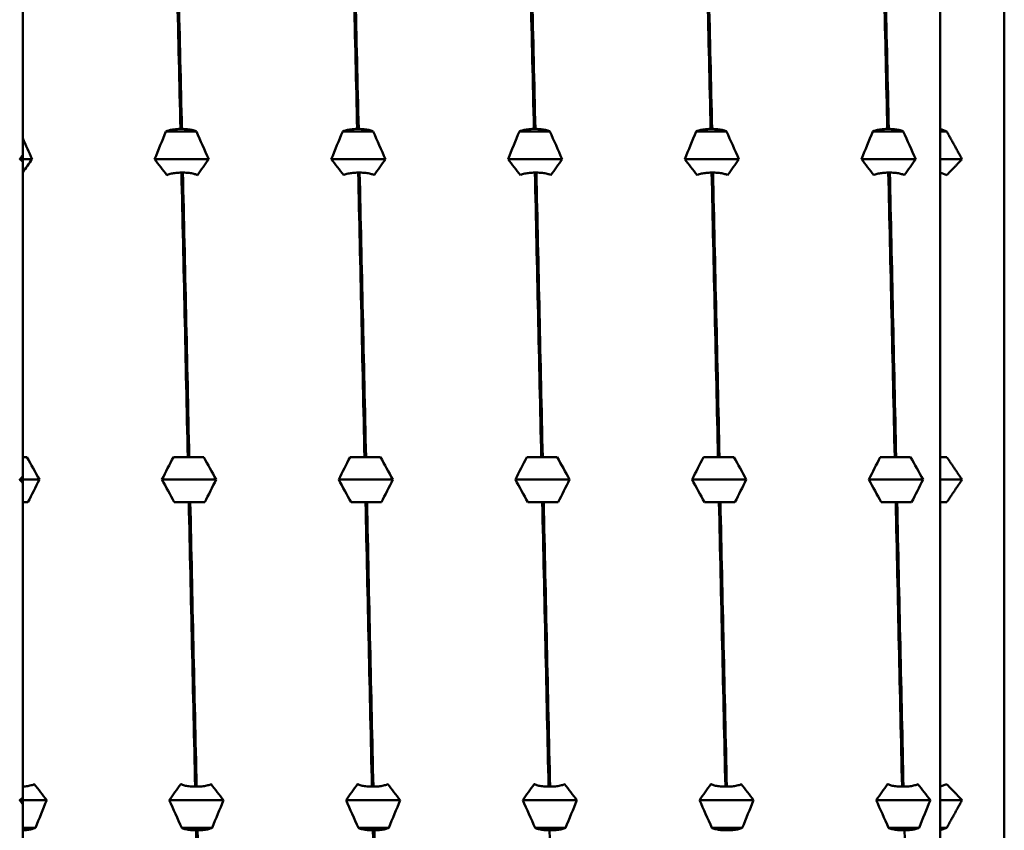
# Model space of a CAD drawing. Header units: millimetres. Extents: x 79 to 341, y 53 to 270.
# Tile 19 of 32: x 170 to 183, y 215 to 226. Entities that reach past the tile are written whole.
import ezdxf

# ---------------------------------------------------------------- set-up
doc = ezdxf.new("R2010")
doc.units = ezdxf.units.MM
doc.layers.add('Видимый контур (ГОСТ)', color=7, linetype='Continuous', lineweight=50)

msp = doc.modelspace()

# ---------------------------------------------------------------- linework, layer by layer
at = {"layer": 'Видимый контур (ГОСТ)'}
for p, q in [((182.918, 235.393), (182.918, 204.643)), ((170.08, 224.484), (170.08, 228.099)), ((182.08, 228.073), (182.08, 224.606)), ((172.143, 224.606), (172.162, 224.606)), ((174.454, 224.606), (174.474, 224.606)), ((176.766, 224.606), (176.785, 224.606)), ((179.077, 224.606), (179.096, 224.606)), ((181.388, 224.606), (181.408, 224.606)), ((182.08, 224.573), (182.08, 224.606)), ((182.08, 224.606), (182.165, 224.573)), ((170.08, 224.211), (170.08, 224.484)), ((171.954, 224.573), (171.959, 224.576)), ((172.351, 224.573), (171.954, 224.573)), ((172.346, 224.576), (172.351, 224.573)), ((174.265, 224.573), (174.27, 224.576)), ((174.663, 224.573), (174.265, 224.573)), ((174.657, 224.576), (174.663, 224.573)), ((176.576, 224.573), (176.582, 224.576)), ((176.974, 224.573), (176.576, 224.573)), ((176.969, 224.576), (176.974, 224.573)), ((178.888, 224.573), (178.893, 224.576)), ((179.285, 224.573), (178.888, 224.573)), ((179.28, 224.576), (179.285, 224.573)), ((181.199, 224.573), (181.204, 224.576)), ((181.597, 224.573), (181.199, 224.573)), ((181.592, 224.576), (181.597, 224.573)), ((182.165, 224.573), (182.08, 224.573)), ((182.08, 224.211), (182.08, 224.573)), ((170.08, 224.211), (170.041, 224.211)), ((170.08, 224.265), (170.08, 224.211)), ((170.08, 224.211), (170.08, 224.18)), ((170.08, 224.039), (170.08, 224.211)), ((170.202, 224.211), (170.08, 224.211)), ((172.513, 224.211), (171.805, 224.211)), ((174.824, 224.211), (174.116, 224.211)), ((177.136, 224.211), (176.428, 224.211)), ((179.447, 224.211), (178.739, 224.211)), ((181.759, 224.211), (181.05, 224.211)), ((182.08, 224.035), (182.08, 224.211)), ((182.365, 224.211), (182.08, 224.211)), ((170.08, 222.596), (170.08, 224.039)), ((171.972, 224.004), (171.967, 224.002)), ((172.175, 224.035), (172.156, 224.035)), ((172.364, 224.002), (172.359, 224.004)), ((174.283, 224.004), (174.278, 224.002)), ((174.487, 224.035), (174.467, 224.035)), ((174.676, 224.002), (174.671, 224.004)), ((176.595, 224.004), (176.59, 224.002)), ((176.798, 224.035), (176.779, 224.035)), ((176.987, 224.002), (176.982, 224.004)), ((178.906, 224.004), (178.901, 224.002)), ((179.109, 224.035), (179.09, 224.035)), ((179.299, 224.002), (179.293, 224.004)), ((181.218, 224.004), (181.212, 224.002)), ((181.421, 224.035), (181.401, 224.035)), ((181.61, 224.002), (181.605, 224.004)), ((182.165, 224.002), (182.08, 224.035)), ((182.08, 224.035), (182.08, 220.314)), ((170.08, 220.314), (170.08, 222.596)), ((170.08, 220.314), (170.131, 220.314)), ((170.08, 220.018), (170.08, 220.314)), ((170.131, 220.314), (170.136, 220.314)), ((172.05, 220.314), (172.055, 220.314)), ((172.055, 220.314), (172.239, 220.314)), ((172.239, 220.314), (172.258, 220.314)), ((172.258, 220.314), (172.442, 220.314)), ((172.442, 220.314), (172.447, 220.314)), ((174.361, 220.314), (174.366, 220.314)), ((174.366, 220.314), (174.55, 220.314)), ((174.55, 220.314), (174.57, 220.314)), ((174.57, 220.314), (174.754, 220.314)), ((174.754, 220.314), (174.759, 220.314)), ((176.673, 220.314), (176.678, 220.314)), ((176.678, 220.314), (176.862, 220.314)), ((176.862, 220.314), (176.881, 220.314)), ((176.881, 220.314), (177.065, 220.314)), ((177.065, 220.314), (177.07, 220.314)), ((178.984, 220.314), (178.989, 220.314)), ((178.989, 220.314), (179.173, 220.314)), ((179.173, 220.314), (179.193, 220.314)), ((179.193, 220.314), (179.376, 220.314)), ((179.376, 220.314), (179.382, 220.314)), ((181.295, 220.314), (181.301, 220.314)), ((181.301, 220.314), (181.485, 220.314)), ((181.485, 220.314), (181.504, 220.314)), ((181.504, 220.314), (181.688, 220.314)), ((181.688, 220.314), (181.693, 220.314)), ((182.08, 220.314), (182.165, 220.314)), ((182.08, 220.018), (182.08, 220.314)), ((170.08, 220.018), (170.041, 220.018)), ((170.08, 220.062), (170.08, 220.018)), ((170.08, 220.018), (170.08, 219.974)), ((170.298, 220.018), (170.08, 220.018)), ((170.08, 219.722), (170.08, 220.018)), ((172.609, 220.018), (171.901, 220.018)), ((174.921, 220.018), (174.213, 220.018)), ((177.232, 220.018), (176.524, 220.018)), ((179.544, 220.018), (178.835, 220.018)), ((181.855, 220.018), (181.147, 220.018)), ((182.08, 219.722), (182.08, 220.018)), ((182.365, 220.018), (182.08, 220.018)), ((170.144, 219.722), (170.08, 219.722)), ((170.08, 216.003), (170.08, 219.722)), ((170.149, 219.722), (170.144, 219.722)), ((172.068, 219.722), (172.063, 219.722)), ((172.252, 219.722), (172.068, 219.722)), ((172.272, 219.722), (172.252, 219.722)), ((172.455, 219.722), (172.272, 219.722)), ((172.461, 219.722), (172.455, 219.722)), ((174.38, 219.722), (174.374, 219.722)), ((174.564, 219.722), (174.38, 219.722)), ((174.583, 219.722), (174.564, 219.722)), ((174.767, 219.722), (174.583, 219.722)), ((174.772, 219.722), (174.767, 219.722)), ((176.691, 219.722), (176.686, 219.722)), ((176.875, 219.722), (176.691, 219.722)), ((176.894, 219.722), (176.875, 219.722)), ((177.078, 219.722), (176.894, 219.722)), ((177.083, 219.722), (177.078, 219.722)), ((179.002, 219.722), (178.997, 219.722)), ((179.186, 219.722), (179.002, 219.722)), ((179.206, 219.722), (179.186, 219.722)), ((179.39, 219.722), (179.206, 219.722)), ((179.395, 219.722), (179.39, 219.722)), ((181.314, 219.722), (181.309, 219.722)), ((181.498, 219.722), (181.314, 219.722)), ((181.517, 219.722), (181.498, 219.722)), ((181.701, 219.722), (181.517, 219.722)), ((181.706, 219.722), (181.701, 219.722)), ((182.165, 219.722), (182.08, 219.722)), ((182.08, 219.722), (182.08, 216.002)), ((170.08, 215.825), (170.08, 216.003)), ((170.227, 216.032), (170.232, 216.034)), ((172.146, 216.034), (172.151, 216.032)), ((172.335, 216.002), (172.355, 216.002)), ((172.539, 216.032), (172.544, 216.034)), ((174.458, 216.034), (174.463, 216.032)), ((174.647, 216.002), (174.666, 216.002)), ((174.85, 216.032), (174.855, 216.034)), ((176.769, 216.034), (176.774, 216.032)), ((176.958, 216.002), (176.978, 216.002)), ((177.161, 216.032), (177.167, 216.034)), ((179.08, 216.034), (179.086, 216.032)), ((179.27, 216.002), (179.289, 216.002)), ((179.473, 216.032), (179.478, 216.034)), ((181.392, 216.034), (181.397, 216.032)), ((181.581, 216.002), (181.6, 216.002)), ((181.784, 216.032), (181.789, 216.034)), ((182.08, 216.002), (182.165, 216.034)), ((182.08, 215.825), (182.08, 216.002)), ((170.08, 215.856), (170.08, 215.825)), ((170.08, 215.825), (170.041, 215.825)), ((170.08, 215.825), (170.08, 215.771)), ((170.394, 215.825), (170.08, 215.825)), ((170.08, 215.463), (170.08, 215.825)), ((172.706, 215.825), (171.997, 215.825)), ((175.017, 215.825), (174.309, 215.825)), ((177.329, 215.825), (176.62, 215.825)), ((179.64, 215.825), (178.932, 215.825)), ((181.951, 215.825), (181.243, 215.825)), ((182.08, 215.463), (182.08, 215.825)), ((182.365, 215.825), (182.08, 215.825)), ((170.246, 215.463), (170.08, 215.463)), ((170.08, 215.431), (170.08, 215.463)), ((170.246, 215.463), (170.24, 215.46)), ((172.165, 215.46), (172.159, 215.463)), ((172.557, 215.463), (172.159, 215.463)), ((172.557, 215.463), (172.552, 215.46)), ((174.868, 215.463), (174.471, 215.463)), ((174.476, 215.46), (174.471, 215.463)), ((174.868, 215.463), (174.863, 215.46)), ((177.18, 215.463), (176.782, 215.463)), ((176.787, 215.46), (176.782, 215.463)), ((177.18, 215.463), (177.175, 215.46)), ((179.491, 215.463), (179.094, 215.463)), ((179.099, 215.46), (179.094, 215.463)), ((179.491, 215.463), (179.486, 215.46)), ((181.803, 215.463), (181.405, 215.463)), ((181.41, 215.46), (181.405, 215.463)), ((181.803, 215.463), (181.797, 215.46)), ((182.08, 215.43), (182.08, 215.463)), ((182.165, 215.463), (182.08, 215.43)), ((182.165, 215.463), (182.08, 215.463)), ((170.08, 214.426), (170.08, 215.431)), ((172.368, 215.43), (172.348, 215.43)), ((174.679, 215.43), (174.66, 215.43)), ((176.991, 215.43), (176.971, 215.43)), ((179.302, 215.43), (179.283, 215.43)), ((181.613, 215.43), (181.594, 215.43)), ((182.08, 215.43), (182.08, 211.963))]:
    msp.add_line(p, q, dxfattribs=at)
for points in [[(172.059, 228.073), (172.087, 226.977), (172.115, 225.811), (172.143, 224.606)], [(172.162, 224.606), (172.134, 225.811), (172.107, 226.977), (172.079, 228.073)], [(174.371, 228.073), (174.399, 226.977), (174.426, 225.811), (174.454, 224.606)], [(174.474, 224.606), (174.446, 225.811), (174.418, 226.977), (174.39, 228.073)], [(176.682, 228.073), (176.71, 226.977), (176.738, 225.811), (176.766, 224.606)], [(176.785, 224.606), (176.757, 225.811), (176.729, 226.977), (176.702, 228.073)], [(178.994, 228.073), (179.021, 226.977), (179.049, 225.811), (179.077, 224.606)], [(179.096, 224.606), (179.069, 225.811), (179.041, 226.977), (179.013, 228.073)], [(181.305, 228.073), (181.333, 226.977), (181.361, 225.811), (181.388, 224.606)], [(181.408, 224.606), (181.38, 225.811), (181.352, 226.977), (181.325, 228.073)], [(170.08, 224.484), (170.121, 224.393), (170.161, 224.302), (170.202, 224.211)], [(171.805, 224.211), (171.854, 224.332), (171.904, 224.453), (171.954, 224.573)], [(172.351, 224.573), (172.405, 224.453), (172.459, 224.332), (172.513, 224.211)], [(174.116, 224.211), (174.165, 224.332), (174.215, 224.453), (174.265, 224.573)], [(174.663, 224.573), (174.717, 224.453), (174.771, 224.332), (174.824, 224.211)], [(176.428, 224.211), (176.477, 224.332), (176.526, 224.453), (176.576, 224.573)], [(176.974, 224.573), (177.028, 224.453), (177.082, 224.332), (177.136, 224.211)], [(178.739, 224.211), (178.788, 224.332), (178.838, 224.453), (178.888, 224.573)], [(179.285, 224.573), (179.34, 224.453), (179.394, 224.332), (179.447, 224.211)], [(181.05, 224.211), (181.1, 224.332), (181.149, 224.453), (181.199, 224.573)], [(181.597, 224.573), (181.651, 224.453), (181.705, 224.332), (181.759, 224.211)], [(170.202, 224.211), (170.161, 224.154), (170.121, 224.096), (170.08, 224.039)], [(171.967, 224.002), (171.912, 224.071), (171.858, 224.141), (171.805, 224.211)], [(172.513, 224.211), (172.464, 224.141), (172.414, 224.071), (172.364, 224.002)], [(174.278, 224.002), (174.224, 224.071), (174.17, 224.141), (174.116, 224.211)], [(174.824, 224.211), (174.775, 224.141), (174.726, 224.071), (174.676, 224.002)], [(176.59, 224.002), (176.535, 224.071), (176.481, 224.141), (176.428, 224.211)], [(177.136, 224.211), (177.087, 224.141), (177.037, 224.071), (176.987, 224.002)], [(178.901, 224.002), (178.847, 224.071), (178.793, 224.141), (178.739, 224.211)], [(179.447, 224.211), (179.398, 224.141), (179.349, 224.071), (179.299, 224.002)], [(181.212, 224.002), (181.158, 224.071), (181.104, 224.141), (181.05, 224.211)], [(181.759, 224.211), (181.71, 224.141), (181.66, 224.071), (181.61, 224.002)], [(172.156, 224.035), (172.184, 222.818), (172.211, 221.567), (172.239, 220.314)], [(172.258, 220.314), (172.231, 221.567), (172.203, 222.818), (172.175, 224.035)], [(174.467, 224.035), (174.495, 222.818), (174.523, 221.567), (174.55, 220.314)], [(174.57, 220.314), (174.542, 221.567), (174.514, 222.818), (174.487, 224.035)], [(176.779, 224.035), (176.806, 222.818), (176.834, 221.567), (176.862, 220.314)], [(176.881, 220.314), (176.853, 221.567), (176.826, 222.818), (176.798, 224.035)], [(179.09, 224.035), (179.118, 222.818), (179.145, 221.567), (179.173, 220.314)], [(179.193, 220.314), (179.165, 221.567), (179.137, 222.818), (179.109, 224.035)], [(181.401, 224.035), (181.429, 222.818), (181.457, 221.567), (181.485, 220.314)], [(181.504, 220.314), (181.476, 221.567), (181.449, 222.818), (181.421, 224.035)], [(170.136, 220.314), (170.19, 220.215), (170.244, 220.117), (170.298, 220.018)], [(171.901, 220.018), (171.95, 220.117), (172, 220.215), (172.05, 220.314)], [(172.447, 220.314), (172.502, 220.215), (172.556, 220.117), (172.609, 220.018)], [(174.213, 220.018), (174.262, 220.117), (174.311, 220.215), (174.361, 220.314)], [(174.759, 220.314), (174.813, 220.215), (174.867, 220.117), (174.921, 220.018)], [(176.524, 220.018), (176.573, 220.117), (176.623, 220.215), (176.673, 220.314)], [(177.07, 220.314), (177.125, 220.215), (177.179, 220.117), (177.232, 220.018)], [(178.835, 220.018), (178.884, 220.117), (178.934, 220.215), (178.984, 220.314)], [(179.382, 220.314), (179.436, 220.215), (179.49, 220.117), (179.544, 220.018)], [(181.147, 220.018), (181.196, 220.117), (181.245, 220.215), (181.295, 220.314)], [(181.693, 220.314), (181.747, 220.215), (181.801, 220.117), (181.855, 220.018)], [(170.298, 220.018), (170.249, 219.919), (170.199, 219.821), (170.149, 219.722)], [(172.063, 219.722), (172.009, 219.821), (171.955, 219.919), (171.901, 220.018)], [(172.609, 220.018), (172.56, 219.919), (172.511, 219.821), (172.461, 219.722)], [(174.374, 219.722), (174.32, 219.821), (174.266, 219.919), (174.213, 220.018)], [(174.921, 220.018), (174.872, 219.919), (174.822, 219.821), (174.772, 219.722)], [(176.686, 219.722), (176.632, 219.821), (176.578, 219.919), (176.524, 220.018)], [(177.232, 220.018), (177.183, 219.919), (177.133, 219.821), (177.083, 219.722)], [(178.997, 219.722), (178.943, 219.821), (178.889, 219.919), (178.835, 220.018)], [(179.544, 220.018), (179.494, 219.919), (179.445, 219.821), (179.395, 219.722)], [(181.309, 219.722), (181.254, 219.821), (181.2, 219.919), (181.147, 220.018)], [(181.855, 220.018), (181.806, 219.919), (181.756, 219.821), (181.706, 219.722)], [(172.252, 219.722), (172.28, 218.469), (172.308, 217.218), (172.335, 216.002)], [(172.355, 216.002), (172.327, 217.218), (172.299, 218.469), (172.272, 219.722)], [(174.564, 219.722), (174.591, 218.469), (174.619, 217.218), (174.647, 216.002)], [(174.666, 216.002), (174.638, 217.218), (174.611, 218.469), (174.583, 219.722)], [(176.875, 219.722), (176.903, 218.469), (176.93, 217.218), (176.958, 216.002)], [(176.978, 216.002), (176.95, 217.218), (176.922, 218.469), (176.894, 219.722)], [(179.186, 219.722), (179.214, 218.469), (179.242, 217.218), (179.27, 216.002)], [(179.289, 216.002), (179.261, 217.218), (179.233, 218.469), (179.206, 219.722)], [(181.498, 219.722), (181.525, 218.469), (181.553, 217.218), (181.581, 216.002)], [(181.6, 216.002), (181.573, 217.218), (181.545, 218.469), (181.517, 219.722)], [(170.232, 216.034), (170.287, 215.965), (170.341, 215.895), (170.394, 215.825)], [(171.997, 215.825), (172.047, 215.895), (172.096, 215.965), (172.146, 216.034)], [(172.544, 216.034), (172.598, 215.965), (172.652, 215.895), (172.706, 215.825)], [(174.309, 215.825), (174.358, 215.895), (174.408, 215.965), (174.458, 216.034)], [(174.855, 216.034), (174.909, 215.965), (174.963, 215.895), (175.017, 215.825)], [(176.62, 215.825), (176.669, 215.895), (176.719, 215.965), (176.769, 216.034)], [(177.167, 216.034), (177.221, 215.965), (177.275, 215.895), (177.329, 215.825)], [(178.932, 215.825), (178.981, 215.895), (179.03, 215.965), (179.08, 216.034)], [(179.478, 216.034), (179.532, 215.965), (179.586, 215.895), (179.64, 215.825)], [(181.243, 215.825), (181.292, 215.895), (181.342, 215.965), (181.392, 216.034)], [(181.789, 216.034), (181.844, 215.965), (181.898, 215.895), (181.951, 215.825)], [(170.394, 215.825), (170.345, 215.704), (170.296, 215.584), (170.246, 215.463)], [(172.159, 215.463), (172.105, 215.584), (172.051, 215.704), (171.997, 215.825)], [(172.706, 215.825), (172.657, 215.704), (172.607, 215.584), (172.557, 215.463)], [(174.471, 215.463), (174.416, 215.584), (174.362, 215.704), (174.309, 215.825)], [(175.017, 215.825), (174.968, 215.704), (174.918, 215.584), (174.868, 215.463)], [(176.782, 215.463), (176.728, 215.584), (176.674, 215.704), (176.62, 215.825)], [(177.329, 215.825), (177.279, 215.704), (177.23, 215.584), (177.18, 215.463)], [(179.094, 215.463), (179.039, 215.584), (178.985, 215.704), (178.932, 215.825)], [(179.64, 215.825), (179.591, 215.704), (179.541, 215.584), (179.491, 215.463)], [(181.405, 215.463), (181.351, 215.584), (181.297, 215.704), (181.243, 215.825)], [(181.951, 215.825), (181.902, 215.704), (181.853, 215.584), (181.803, 215.463)], [(172.348, 215.43), (172.376, 214.225), (172.404, 213.06), (172.432, 211.963)], [(172.451, 211.963), (172.423, 213.06), (172.396, 214.225), (172.368, 215.43)], [(174.66, 215.43), (174.688, 214.225), (174.715, 213.06), (174.743, 211.963)], [(174.762, 211.963), (174.735, 213.06), (174.707, 214.225), (174.679, 215.43)], [(176.971, 215.43), (176.999, 214.225), (177.027, 213.06), (177.054, 211.963)], [(181.697, 211.963), (181.669, 213.06), (181.641, 214.225), (181.613, 215.43)]]:
    msp.add_open_spline(points, degree=3, dxfattribs=at)
for points, knots in [([(171.959, 224.576), (171.97, 224.581), (171.984, 224.586), (172.019, 224.595), (172.039, 224.598), (172.087, 224.604), (172.114, 224.606), (172.143, 224.606)], [-0.02287204, -0.02287204, -0.02287204, -0.02287204, -0.01567294, -0.01567294, -0.00847425, -0.00847425, 0, 0, 0, 0]), ([(172.162, 224.606), (172.186, 224.606), (172.21, 224.604), (172.254, 224.6), (172.275, 224.597), (172.315, 224.588), (172.333, 224.582), (172.346, 224.576)], [-0.02286575, -0.02286575, -0.02286575, -0.02286575, -0.01566856, -0.01566856, -0.00847177, -0.00847177, 0, 0, 0, 0]), ([(174.27, 224.576), (174.281, 224.581), (174.296, 224.586), (174.331, 224.595), (174.351, 224.598), (174.398, 224.604), (174.426, 224.606), (174.454, 224.606)], [-0.02287204, -0.02287204, -0.02287204, -0.02287204, -0.01567294, -0.01567294, -0.00847425, -0.00847425, 0, 0, 0, 0]), ([(174.474, 224.606), (174.497, 224.606), (174.521, 224.604), (174.566, 224.6), (174.587, 224.597), (174.627, 224.588), (174.644, 224.582), (174.657, 224.576)], [-0.02286575, -0.02286575, -0.02286575, -0.02286575, -0.01566856, -0.01566856, -0.00847177, -0.00847177, 0, 0, 0, 0]), ([(176.582, 224.576), (176.593, 224.581), (176.607, 224.586), (176.642, 224.595), (176.662, 224.598), (176.71, 224.604), (176.737, 224.606), (176.766, 224.606)], [-0.02287204, -0.02287204, -0.02287204, -0.02287204, -0.01567294, -0.01567294, -0.00847425, -0.00847425, 0, 0, 0, 0]), ([(176.785, 224.606), (176.809, 224.606), (176.833, 224.604), (176.877, 224.6), (176.898, 224.597), (176.938, 224.588), (176.956, 224.582), (176.969, 224.576)], [-0.02286575, -0.02286575, -0.02286575, -0.02286575, -0.01566856, -0.01566856, -0.00847177, -0.00847177, 0, 0, 0, 0]), ([(178.893, 224.576), (178.904, 224.581), (178.919, 224.586), (178.953, 224.595), (178.973, 224.598), (179.021, 224.604), (179.049, 224.606), (179.077, 224.606)], [-0.02287204, -0.02287204, -0.02287204, -0.02287204, -0.01567294, -0.01567294, -0.00847425, -0.00847425, 0, 0, 0, 0]), ([(179.096, 224.606), (179.12, 224.606), (179.144, 224.604), (179.189, 224.6), (179.209, 224.597), (179.249, 224.588), (179.267, 224.582), (179.28, 224.576)], [-0.02286575, -0.02286575, -0.02286575, -0.02286575, -0.01566856, -0.01566856, -0.00847177, -0.00847177, 0, 0, 0, 0]), ([(181.204, 224.576), (181.215, 224.581), (181.23, 224.586), (181.265, 224.595), (181.285, 224.598), (181.332, 224.604), (181.36, 224.606), (181.388, 224.606)], [-0.02287204, -0.02287204, -0.02287204, -0.02287204, -0.01567294, -0.01567294, -0.00847425, -0.00847425, 0, 0, 0, 0]), ([(181.408, 224.606), (181.432, 224.606), (181.455, 224.604), (181.5, 224.6), (181.521, 224.597), (181.561, 224.588), (181.579, 224.582), (181.592, 224.576)], [-0.02286575, -0.02286575, -0.02286575, -0.02286575, -0.01566856, -0.01566856, -0.00847177, -0.00847177, 0, 0, 0, 0]), ([(172.156, 224.035), (172.132, 224.034), (172.108, 224.033), (172.063, 224.029), (172.043, 224.025), (172.003, 224.017), (171.985, 224.011), (171.972, 224.004)], [-0.02286575, -0.02286575, -0.02286575, -0.02286575, -0.01566856, -0.01566856, -0.00847177, -0.00847177, 0, 0, 0, 0]), ([(172.359, 224.004), (172.348, 224.01), (172.334, 224.015), (172.299, 224.024), (172.279, 224.027), (172.231, 224.033), (172.203, 224.034), (172.175, 224.035)], [-0.02287204, -0.02287204, -0.02287204, -0.02287204, -0.01567294, -0.01567294, -0.00847425, -0.00847425, 0, 0, 0, 0]), ([(174.467, 224.035), (174.443, 224.034), (174.42, 224.033), (174.375, 224.029), (174.354, 224.025), (174.314, 224.017), (174.296, 224.011), (174.283, 224.004)], [-0.02286575, -0.02286575, -0.02286575, -0.02286575, -0.01566856, -0.01566856, -0.00847177, -0.00847177, 0, 0, 0, 0]), ([(174.671, 224.004), (174.659, 224.01), (174.645, 224.015), (174.61, 224.024), (174.59, 224.027), (174.543, 224.033), (174.515, 224.034), (174.487, 224.035)], [-0.02287204, -0.02287204, -0.02287204, -0.02287204, -0.01567294, -0.01567294, -0.00847425, -0.00847425, 0, 0, 0, 0]), ([(176.779, 224.035), (176.755, 224.034), (176.731, 224.033), (176.686, 224.029), (176.665, 224.025), (176.626, 224.017), (176.608, 224.011), (176.595, 224.004)], [-0.02286575, -0.02286575, -0.02286575, -0.02286575, -0.01566856, -0.01566856, -0.00847177, -0.00847177, 0, 0, 0, 0]), ([(176.982, 224.004), (176.971, 224.01), (176.956, 224.015), (176.922, 224.024), (176.901, 224.027), (176.854, 224.033), (176.826, 224.034), (176.798, 224.035)], [-0.02287204, -0.02287204, -0.02287204, -0.02287204, -0.01567294, -0.01567294, -0.00847425, -0.00847425, 0, 0, 0, 0]), ([(179.09, 224.035), (179.066, 224.034), (179.042, 224.033), (178.998, 224.029), (178.977, 224.025), (178.937, 224.017), (178.919, 224.011), (178.906, 224.004)], [-0.02286575, -0.02286575, -0.02286575, -0.02286575, -0.01566856, -0.01566856, -0.00847177, -0.00847177, 0, 0, 0, 0]), ([(179.293, 224.004), (179.282, 224.01), (179.268, 224.015), (179.233, 224.024), (179.213, 224.027), (179.165, 224.033), (179.138, 224.034), (179.109, 224.035)], [-0.02287204, -0.02287204, -0.02287204, -0.02287204, -0.01567294, -0.01567294, -0.00847425, -0.00847425, 0, 0, 0, 0]), ([(181.401, 224.035), (181.377, 224.034), (181.354, 224.033), (181.309, 224.029), (181.288, 224.025), (181.248, 224.017), (181.231, 224.011), (181.218, 224.004)], [-0.02286575, -0.02286575, -0.02286575, -0.02286575, -0.01566856, -0.01566856, -0.00847177, -0.00847177, 0, 0, 0, 0]), ([(181.605, 224.004), (181.594, 224.01), (181.579, 224.015), (181.544, 224.024), (181.524, 224.027), (181.477, 224.033), (181.449, 224.034), (181.421, 224.035)], [-0.02287204, -0.02287204, -0.02287204, -0.02287204, -0.01567294, -0.01567294, -0.00847425, -0.00847425, 0, 0, 0, 0]), ([(170.08, 216.003), (170.091, 216.003), (170.102, 216.004), (170.136, 216.008), (170.156, 216.011), (170.196, 216.02), (170.214, 216.025), (170.227, 216.032)], [-0.01918173, -0.01918173, -0.01918173, -0.01918173, -0.01566856, -0.01566856, -0.00847177, -0.00847177, 0, 0, 0, 0]), ([(172.151, 216.032), (172.162, 216.026), (172.177, 216.021), (172.212, 216.013), (172.232, 216.009), (172.279, 216.004), (172.307, 216.002), (172.335, 216.002)], [-0.02287204, -0.02287204, -0.02287204, -0.02287204, -0.01567294, -0.01567294, -0.00847425, -0.00847425, 0, 0, 0, 0]), ([(172.355, 216.002), (172.379, 216.002), (172.402, 216.003), (172.447, 216.008), (172.468, 216.011), (172.508, 216.02), (172.526, 216.025), (172.539, 216.032)], [-0.02286575, -0.02286575, -0.02286575, -0.02286575, -0.01566856, -0.01566856, -0.00847177, -0.00847177, 0, 0, 0, 0]), ([(174.463, 216.032), (174.474, 216.026), (174.488, 216.021), (174.523, 216.013), (174.543, 216.009), (174.591, 216.004), (174.618, 216.002), (174.647, 216.002)], [-0.02287204, -0.02287204, -0.02287204, -0.02287204, -0.01567294, -0.01567294, -0.00847425, -0.00847425, 0, 0, 0, 0]), ([(174.666, 216.002), (174.69, 216.002), (174.714, 216.003), (174.758, 216.008), (174.779, 216.011), (174.819, 216.02), (174.837, 216.025), (174.85, 216.032)], [-0.02286575, -0.02286575, -0.02286575, -0.02286575, -0.01566856, -0.01566856, -0.00847177, -0.00847177, 0, 0, 0, 0]), ([(176.774, 216.032), (176.785, 216.026), (176.8, 216.021), (176.835, 216.013), (176.855, 216.009), (176.902, 216.004), (176.93, 216.002), (176.958, 216.002)], [-0.02287204, -0.02287204, -0.02287204, -0.02287204, -0.01567294, -0.01567294, -0.00847425, -0.00847425, 0, 0, 0, 0]), ([(176.978, 216.002), (177.002, 216.002), (177.025, 216.003), (177.07, 216.008), (177.091, 216.011), (177.131, 216.02), (177.148, 216.025), (177.161, 216.032)], [-0.02286575, -0.02286575, -0.02286575, -0.02286575, -0.01566856, -0.01566856, -0.00847177, -0.00847177, 0, 0, 0, 0]), ([(179.086, 216.032), (179.097, 216.026), (179.111, 216.021), (179.146, 216.013), (179.166, 216.009), (179.214, 216.004), (179.241, 216.002), (179.27, 216.002)], [-0.02287204, -0.02287204, -0.02287204, -0.02287204, -0.01567294, -0.01567294, -0.00847425, -0.00847425, 0, 0, 0, 0]), ([(179.289, 216.002), (179.313, 216.002), (179.337, 216.003), (179.381, 216.008), (179.402, 216.011), (179.442, 216.02), (179.46, 216.025), (179.473, 216.032)], [-0.02286575, -0.02286575, -0.02286575, -0.02286575, -0.01566856, -0.01566856, -0.00847177, -0.00847177, 0, 0, 0, 0]), ([(181.397, 216.032), (181.408, 216.026), (181.423, 216.021), (181.457, 216.013), (181.477, 216.009), (181.525, 216.004), (181.553, 216.002), (181.581, 216.002)], [-0.02287204, -0.02287204, -0.02287204, -0.02287204, -0.01567294, -0.01567294, -0.00847425, -0.00847425, 0, 0, 0, 0]), ([(181.6, 216.002), (181.624, 216.002), (181.648, 216.003), (181.693, 216.008), (181.713, 216.011), (181.753, 216.02), (181.771, 216.025), (181.784, 216.032)], [-0.02286575, -0.02286575, -0.02286575, -0.02286575, -0.01566856, -0.01566856, -0.00847177, -0.00847177, 0, 0, 0, 0]), ([(170.24, 215.46), (170.229, 215.455), (170.215, 215.45), (170.18, 215.441), (170.16, 215.438), (170.12, 215.433), (170.1, 215.432), (170.08, 215.431)], [-0.02287204, -0.02287204, -0.02287204, -0.02287204, -0.01567294, -0.01567294, -0.00847425, -0.00847425, -0.00235043, -0.00235043, -0.00235043, -0.00235043]), ([(172.348, 215.43), (172.324, 215.431), (172.301, 215.432), (172.256, 215.436), (172.235, 215.439), (172.195, 215.448), (172.178, 215.454), (172.165, 215.46)], [-0.02286575, -0.02286575, -0.02286575, -0.02286575, -0.01566856, -0.01566856, -0.00847177, -0.00847177, 0, 0, 0, 0]), ([(172.552, 215.46), (172.541, 215.455), (172.526, 215.45), (172.491, 215.441), (172.471, 215.438), (172.424, 215.432), (172.396, 215.431), (172.368, 215.43)], [-0.02287204, -0.02287204, -0.02287204, -0.02287204, -0.01567294, -0.01567294, -0.00847425, -0.00847425, 0, 0, 0, 0]), ([(174.66, 215.43), (174.636, 215.431), (174.612, 215.432), (174.567, 215.436), (174.547, 215.439), (174.507, 215.448), (174.489, 215.454), (174.476, 215.46)], [-0.02286575, -0.02286575, -0.02286575, -0.02286575, -0.01566856, -0.01566856, -0.00847177, -0.00847177, 0, 0, 0, 0]), ([(174.863, 215.46), (174.852, 215.455), (174.838, 215.45), (174.803, 215.441), (174.783, 215.438), (174.735, 215.432), (174.707, 215.431), (174.679, 215.43)], [-0.02287204, -0.02287204, -0.02287204, -0.02287204, -0.01567294, -0.01567294, -0.00847425, -0.00847425, 0, 0, 0, 0]), ([(176.971, 215.43), (176.947, 215.431), (176.924, 215.432), (176.879, 215.436), (176.858, 215.439), (176.818, 215.448), (176.8, 215.454), (176.787, 215.46)], [-0.02286575, -0.02286575, -0.02286575, -0.02286575, -0.01566856, -0.01566856, -0.00847177, -0.00847177, 0, 0, 0, 0]), ([(177.175, 215.46), (177.163, 215.455), (177.149, 215.45), (177.114, 215.441), (177.094, 215.438), (177.047, 215.432), (177.019, 215.431), (176.991, 215.43)], [-0.02287204, -0.02287204, -0.02287204, -0.02287204, -0.01567294, -0.01567294, -0.00847425, -0.00847425, 0, 0, 0, 0]), ([(179.283, 215.43), (179.259, 215.431), (179.235, 215.432), (179.19, 215.436), (179.17, 215.439), (179.13, 215.448), (179.112, 215.454), (179.099, 215.46)], [-0.02286575, -0.02286575, -0.02286575, -0.02286575, -0.01566856, -0.01566856, -0.00847177, -0.00847177, 0, 0, 0, 0]), ([(179.486, 215.46), (179.475, 215.455), (179.46, 215.45), (179.426, 215.441), (179.406, 215.438), (179.358, 215.432), (179.33, 215.431), (179.302, 215.43)], [-0.02287204, -0.02287204, -0.02287204, -0.02287204, -0.01567294, -0.01567294, -0.00847425, -0.00847425, 0, 0, 0, 0]), ([(181.594, 215.43), (181.57, 215.431), (181.546, 215.432), (181.502, 215.436), (181.481, 215.439), (181.441, 215.448), (181.423, 215.454), (181.41, 215.46)], [-0.02286575, -0.02286575, -0.02286575, -0.02286575, -0.01566856, -0.01566856, -0.00847177, -0.00847177, 0, 0, 0, 0]), ([(181.797, 215.46), (181.786, 215.455), (181.772, 215.45), (181.737, 215.441), (181.717, 215.438), (181.669, 215.432), (181.642, 215.431), (181.613, 215.43)], [-0.02287204, -0.02287204, -0.02287204, -0.02287204, -0.01567294, -0.01567294, -0.00847425, -0.00847425, 0, 0, 0, 0])]:
    msp.add_open_spline(points, degree=3, knots=knots, dxfattribs=at)
for points, weights in [([(182.165, 224.573), (182.267, 224.39), (182.365, 224.211)], [1.00026890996, 1.00056011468, 1.0006876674]), ([(170.041, 224.211), (170.06, 224.238), (170.08, 224.265)], [1.00006146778, 1.00003258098, 1]), ([(170.08, 224.18), (170.06, 224.195), (170.041, 224.211)], [1, 1.00003258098, 1.00006146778]), ([(182.365, 224.211), (182.267, 224.107), (182.165, 224.002)], [1.0006876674, 1.00056011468, 1.00026890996]), ([(182.165, 220.314), (182.267, 220.165), (182.365, 220.018)], [1.00026890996, 1.00056011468, 1.0006876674]), ([(170.041, 220.018), (170.06, 220.04), (170.08, 220.062)], [1.00006146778, 1.00003258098, 1]), ([(170.08, 219.974), (170.06, 219.996), (170.041, 220.018)], [1, 1.00003258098, 1.00006146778]), ([(182.365, 220.018), (182.267, 219.872), (182.165, 219.722)], [1.0006876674, 1.00056011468, 1.00026890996]), ([(182.165, 216.034), (182.267, 215.929), (182.365, 215.825)], [1.00026890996, 1.00056011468, 1.0006876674]), ([(170.041, 215.825), (170.06, 215.841), (170.08, 215.856)], [1.00006146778, 1.00003258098, 1]), ([(170.08, 215.771), (170.06, 215.798), (170.041, 215.825)], [1, 1.00003258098, 1.00006146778]), ([(182.365, 215.825), (182.267, 215.646), (182.165, 215.463)], [1.0006876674, 1.00056011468, 1.00026890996])]:
    msp.add_rational_spline(points, weights, degree=2, dxfattribs=at)

doc.saveas('drawing.dxf')
